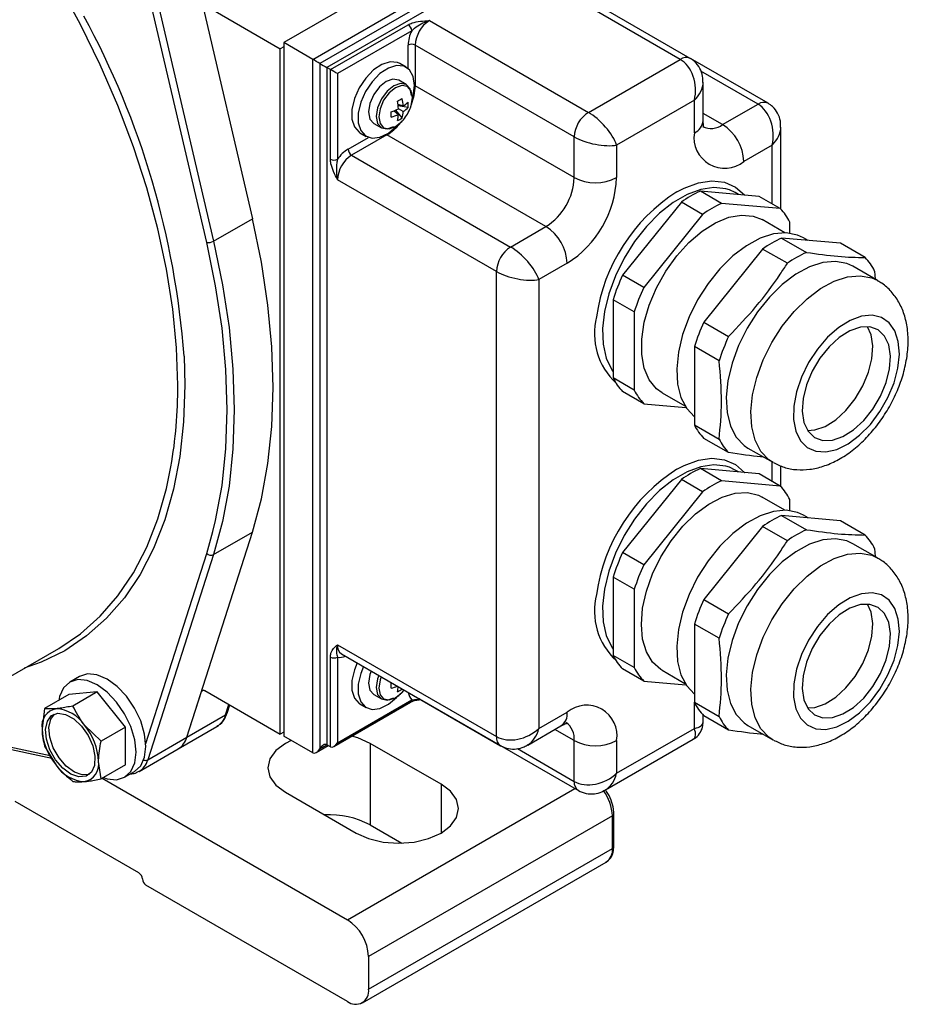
# Model space of a CAD drawing. Header units: millimetres. Extents: x 0 to 594, y 0 to 420.
# Tile 10 of 14: x 505 to 550, y 140 to 190. Entities that reach past the tile are written whole.
import ezdxf

# ---------------------------------------------------------------- set-up
doc = ezdxf.new("R2010")
doc.units = ezdxf.units.MM

msp = doc.modelspace()

# ---------------------------------------------------------------- linework, layer by layer
at = {"color": 7, "linetype": 'Continuous', "lineweight": 25}
for p, q in [((533.006597, 196.748074), (518.510908, 188.379891)), ((519.960477, 187.543073), (534.456166, 195.911256)), ((534.456166, 195.503019), (520.31403, 187.338937)), ((534.456166, 195.094781), (520.667583, 187.134802)), ((513.660472, 193.628314), (516.945924, 179.569799)), ((511.715928, 192.505753), (515.00138, 178.447238)), ((538.845212, 187.592514), (530.890261, 192.18481)), ((538.345253, 187.543006), (530.390302, 192.135302)), ((514.562187, 190.251201), (518.334131, 188.073705)), ((520.84436, 187.032751), (524.733447, 189.277873)), ((525.794108, 189.481976), (533.749059, 184.88968)), ((524.910224, 188.971687), (521.197913, 186.828616)), ((519.960477, 187.543073), (518.510908, 188.379891)), ((518.510908, 188.379891), (518.510908, 153.676906)), ((533.041952, 183.664935), (525.087001, 188.257231)), ((525.087001, 188.257231), (525.087001, 186.215879)), ((518.510908, 188.175756), (518.334131, 188.073705)), ((518.334131, 153.778991), (518.334131, 188.073705)), ((519.960477, 152.840088), (519.960477, 187.543073)), ((520.31403, 187.338937), (520.31403, 153.044223)), ((524.637351, 187.152012), (524.319153, 187.335703)), ((533.749059, 184.88968), (538.345253, 187.543006)), ((542.7343, 185.346662), (538.84964, 187.589228)), ((520.667583, 187.134802), (520.667583, 153.248358)), ((520.84436, 187.032751), (520.667583, 187.134802)), ((520.84436, 182.541777), (520.84436, 187.032751)), ((521.197913, 186.828616), (521.197913, 182.541777)), ((524.642414, 186.283087), (524.262381, 186.502475)), ((539.4917, 184.481011), (539.4917, 186.402784)), ((533.041952, 181.623583), (525.087001, 186.215879)), ((524.221365, 185.301676), (524.491763, 185.20967)), ((524.945282, 185.64955), (524.943937, 185.6645)), ((539.05236, 185.501787), (535.163272, 183.256665)), ((539.05236, 183.868705), (539.05236, 185.501787)), ((540.466573, 184.276644), (542.23434, 185.297154)), ((524.031785, 184.97341), (524.246714, 184.785232)), ((524.426596, 184.611786), (524.110891, 185.005727)), ((524.731881, 185.140554), (524.232929, 185.216979)), ((524.491763, 184.926696), (524.246675, 185.068187)), ((523.012483, 184.337353), (523.392515, 184.117965)), ((524.433339, 184.449314), (524.497424, 184.521722)), ((523.672787, 183.766389), (521.90502, 182.745879)), ((522.319315, 183.871508), (522.637513, 183.687816)), ((531.627738, 179.174093), (523.672787, 183.766389)), ((543.380787, 180.041953), (543.380787, 184.156932)), ((533.041952, 181.623583), (533.041952, 183.664935)), ((535.163272, 183.256665), (535.163272, 181.623583)), ((542.941447, 183.255935), (541.527233, 182.439527)), ((521.90502, 182.745879), (529.859972, 178.153583)), ((529.152865, 176.928838), (521.197913, 181.521134)), ((540.412369, 180.336366), (539.351709, 180.948672)), ((542.288544, 180.686075), (539.351709, 180.948672)), ((541.095029, 180.874936), (540.803431, 181.010847)), ((541.263399, 180.777738), (541.095029, 180.874936)), ((538.399457, 180.398948), (535.462622, 176.745553)), ((539.460117, 179.786642), (538.399457, 180.398948)), ((543.349204, 180.073768), (540.412369, 180.336366)), ((543.349204, 180.073768), (542.288544, 180.686075)), ((515.00138, 178.447238), (516.945924, 179.569799)), ((539.460117, 179.786642), (536.523282, 176.133247)), ((543.580128, 178.862984), (542.43604, 179.523452)), ((543.82533, 178.84489), (543.82533, 179.396326)), ((529.859972, 178.153583), (531.627738, 179.174093)), ((543.417573, 178.601499), (544.65501, 177.887141)), ((546.354408, 178.338901), (543.417573, 178.601499)), ((544.737578, 178.48347), (544.505573, 178.617403)), ((542.465321, 178.051775), (539.528486, 174.39838)), ((543.702758, 177.337418), (542.465321, 178.051775)), ((547.591845, 177.624544), (546.354408, 178.338901)), ((529.152865, 153.657425), (529.152865, 176.928838)), ((532.688399, 177.336976), (531.274185, 176.520568)), ((548.217884, 176.474332), (546.980447, 177.188689)), ((548.067971, 176.947102), (548.091433, 176.547331)), ((531.274185, 176.520568), (531.274185, 154.065696)), ((536.523282, 176.133247), (535.462622, 176.745553)), ((536.047156, 174.906082), (534.986496, 175.518388)), ((534.986496, 175.518388), (534.986496, 171.602396)), ((536.047156, 174.906082), (536.047156, 170.99009)), ((539.528486, 174.39838), (540.765923, 173.684023)), ((539.05236, 173.171215), (539.05236, 169.255222)), ((540.289797, 172.456857), (539.05236, 173.171215)), ((536.047156, 170.99009), (534.986496, 171.602396)), ((536.523282, 170.312648), (535.462622, 170.924954)), ((537.436446, 170.862964), (538.580534, 170.202496)), ((536.523282, 170.312648), (538.629743, 170.124298)), ((539.05236, 169.255222), (540.289797, 168.540865)), ((540.765923, 167.863423), (539.528486, 168.57778)), ((541.730874, 168.095176), (542.968311, 167.380819)), ((540.412369, 166.455172), (539.351709, 167.067478)), ((542.288544, 166.804881), (539.351709, 167.067478)), ((541.095029, 166.993742), (540.803431, 167.129654)), ((543.380787, 166.16076), (543.380787, 167.202413)), ((541.263399, 166.896544), (541.095029, 166.993742)), ((543.349204, 166.192575), (542.288544, 166.804881)), ((538.399457, 166.517755), (535.462622, 162.86436)), ((539.460117, 165.905448), (538.399457, 166.517755)), ((543.349204, 166.192575), (540.412369, 166.455172)), ((539.460117, 165.905448), (536.523282, 162.252054)), ((543.580128, 164.98179), (542.43604, 165.642258)), ((543.82533, 164.963696), (543.82533, 165.515133)), ((543.417573, 164.720305), (544.65501, 164.005948)), ((546.354408, 164.457707), (543.417573, 164.720305)), ((544.737578, 164.602276), (544.505573, 164.73621)), ((542.465321, 164.170581), (539.528486, 160.517186)), ((543.702758, 163.456224), (542.465321, 164.170581)), ((547.591845, 163.74335), (546.354408, 164.457707)), ((513.660472, 153.620473), (516.945924, 163.885686)), ((515.00138, 162.763125), (516.945924, 163.885686)), ((548.217884, 162.593138), (546.980447, 163.307495)), ((515.00138, 162.763125), (511.715928, 152.497912)), ((536.523282, 162.252054), (535.462622, 162.86436)), ((548.067971, 163.065908), (548.091433, 162.666137)), ((536.047156, 161.024888), (534.986496, 161.637194)), ((534.986496, 161.637194), (534.986496, 157.721202)), ((536.047156, 161.024888), (536.047156, 157.108896)), ((539.528486, 160.517186), (540.765923, 159.802829)), ((539.05236, 159.290021), (539.05236, 155.374029)), ((540.289797, 158.575664), (539.05236, 159.290021)), ((521.197913, 158.249721), (529.152865, 153.657425)), ((497.882954, 152.660759), (507.252119, 158.069463)), ((521.405061, 157.791876), (529.360012, 153.19958)), ((536.047156, 157.108896), (534.986496, 157.721202)), ((520.84436, 153.146307), (520.84436, 157.637282)), ((521.197913, 157.637282), (521.197913, 153.350443)), ((508.297185, 156.670548), (507.80221, 156.384805)), ((536.523282, 156.431454), (535.462622, 157.04376)), ((537.436446, 156.98177), (538.580534, 156.321302)), ((536.523282, 156.431454), (538.629743, 156.243104)), ((507.762885, 155.762439), (506.545694, 155.05977)), ((509.177098, 155.888891), (507.762885, 155.762439)), ((509.177098, 155.888891), (507.959908, 155.186222)), ((510.591312, 154.129623), (509.177098, 155.888891)), ((513.660472, 153.620473), (514.393431, 155.910564)), ((514.562187, 155.956487), (518.334131, 153.778991)), ((523.012483, 155.758424), (523.392515, 155.539036)), ((524.426596, 156.032858), (524.404639, 156.060256)), ((524.433339, 155.870385), (524.497424, 155.942793)), ((524.497424, 155.942793), (524.532867, 155.986232)), ((515.674362, 154.82504), (515.806571, 155.23812)), ((521.021116, 153.163815), (524.858437, 155.379053)), ((521.197913, 153.350443), (524.910224, 155.493514)), ((522.319315, 155.29258), (522.637513, 155.108888)), ((525.294148, 155.546024), (533.249099, 150.953728)), ((539.05236, 155.374029), (540.289797, 154.659671)), ((506.545694, 155.05977), (506.419382, 154.043991)), ((513.660472, 153.620473), (515.605016, 154.743034)), ((531.274185, 154.065696), (532.688399, 154.882104)), ((539.4917, 154.388581), (539.4917, 154.733773)), ((509.374121, 153.426954), (508.540702, 154.233669)), ((540.765923, 153.982229), (539.528486, 154.696586)), ((541.730874, 154.213982), (542.968311, 153.499625)), ((500.243595, 154.023528), (506.910013, 152.576535)), ((510.591312, 154.129623), (509.374121, 153.426954)), ((510.591312, 152.243903), (510.591312, 154.129623)), ((513.222809, 153.037471), (515.167353, 154.160032)), ((518.510908, 153.881042), (518.334131, 153.778991)), ((530.713444, 153.234595), (532.377678, 154.195336)), ((535.163272, 151.819843), (539.05236, 154.064966)), ((511.715928, 152.497912), (513.660472, 153.620473)), ((519.960477, 152.840088), (518.510908, 153.676906)), ((520.84436, 153.146307), (520.667583, 153.248358)), ((526.377471, 151.277546), (522.841937, 153.318567)), ((522.841937, 153.318567), (522.841937, 149.235863)), ((533.041952, 151.411573), (533.041952, 153.452925)), ((534.602531, 150.988742), (538.991659, 153.522532)), ((535.163272, 153.452925), (535.163272, 151.819843)), ((506.545694, 153.17405), (507.126489, 152.221497)), ((511.278265, 151.914909), (513.222809, 153.037471)), ((520.137233, 152.857595), (520.740856, 153.206059)), ((509.374121, 151.541234), (509.247809, 152.411175)), ((510.591312, 152.243903), (509.374121, 151.541234)), ((510.551986, 151.621537), (511.046961, 151.90728)), ((509.427295, 151.57193), (521.692888, 144.491154)), ((518.599296, 150.869342), (522.13483, 148.828322)), ((511.263063, 146.83773), (505.075879, 150.409516)), ((535.024364, 148.164526), (535.024364, 149.797608)), ((534.95114, 149.695557), (522.753548, 142.654037)), ((534.95114, 148.062475), (534.95114, 149.695557)), ((522.841937, 149.235863), (524.421987, 148.323719)), ((522.753548, 141.020955), (534.95114, 148.062475)), ((522.442827, 140.334188), (534.640419, 147.375708)), ((521.692888, 140.40845), (511.616617, 146.225358)), ((522.753548, 142.654037), (522.753548, 141.020955))]:
    msp.add_line(p, q, dxfattribs=at)
at = {"color": 8, "linetype": 'Continuous', "lineweight": 25}
for p, q in [((514.655847, 178.381817), (511.612696, 191.403521)), ((524.733447, 187.084674), (524.733447, 188.257231)), ((542.23434, 185.297154), (539.37688, 186.946731)), ((525.087001, 186.215879), (525.051642, 186.23284)), ((540.466573, 184.276644), (539.4917, 184.839427)), ((523.672787, 183.766389), (523.640394, 183.788546)), ((521.728244, 183.052065), (522.743767, 183.638314)), ((542.941447, 180.309162), (542.941447, 183.255935)), ((513.523569, 172.687356), (513.56116, 171.232501)), ((542.941447, 166.427968), (542.941447, 167.396327)), ((514.655847, 162.819286), (514.970458, 163.915709)), ((511.612696, 153.311129), (514.655847, 162.819286)), ((514.509571, 155.97761), (514.393431, 155.910564)), ((515.605016, 154.743034), (515.770193, 155.259121)), ((525.276688, 155.556833), (525.294148, 155.546024)), ((539.05236, 154.064966), (539.05236, 155.374029)), ((500.388872, 154.107395), (506.828919, 152.709537)), ((533.041952, 153.452925), (532.066798, 154.015869)), ((520.31403, 153.044223), (520.667612, 153.248342)), ((530.197151, 153.053842), (533.041952, 151.411573)), ((526.377471, 151.277546), (526.377471, 148.828322)), ((521.692888, 144.491154), (533.068354, 151.05807))]:
    msp.add_line(p, q, dxfattribs=at)
at = {"color": 8, "linetype": 'Continuous', "lineweight": 25, "flags": 128}
for points in [[(513.207607, 171.232501), (513.144938, 173.110549), (512.957319, 175.049374), (512.645906, 177.037022), (512.212619, 179.061238), (511.660129, 181.109544), (510.991844, 183.16931), (510.211882, 185.227836), (509.325052, 187.272433), (508.336823, 189.290493), (507.951179, 190.019616)], [(524.943628, 185.636727), (524.87962, 185.971369), (524.697339, 186.181163), (524.424537, 186.234168), (524.102744, 186.122316), (523.780952, 185.862635), (523.50815, 185.494658), (523.325869, 185.074408), (523.261861, 184.665863), (523.325869, 184.33122), (523.50815, 184.121427), (523.780952, 184.068421), (524.102744, 184.180273), (524.424537, 184.439954), (524.433339, 184.449314)], [(538.179069, 180.914927), (538.532937, 181.100326), (539.250146, 181.364064), (539.932588, 181.462266), (540.558331, 181.391775), (541.107262, 181.154858), (541.561738, 180.759128), (541.569144, 180.7504)], [(540.803431, 181.010847), (540.631201, 181.064592), (540.032665, 181.132017), (539.379893, 181.038085), (538.693868, 180.785813), (537.996638, 180.383311), (537.310612, 179.843514), (536.657841, 179.183773), (536.059305, 178.425292), (535.534241, 177.592449), (535.099525, 176.712012), (534.769129, 175.81228), (534.553673, 174.922171), (534.460082, 174.070292), (534.491363, 173.284026), (534.646511, 172.588641), (534.92054, 172.00649), (534.986496, 171.908729)], [(542.378142, 167.928202), (542.091815, 168.481577), (541.92472, 169.152301), (541.882547, 169.917534), (541.966733, 170.751217), (542.17441, 171.624959), (542.498506, 172.509006), (542.927985, 173.373253), (543.448221, 174.18827), (544.041499, 174.926301), (544.687614, 175.562215), (545.364564, 176.074355), (546.049297, 176.445281), (546.718494, 176.662363), (547.349368, 176.718206), (547.920433, 176.610911), (548.223208, 176.471246)], [(513.56116, 171.232501), (513.497947, 169.411106), (513.308696, 167.673926), (512.994575, 166.031671), (512.55752, 164.494465), (512.000227, 163.071786), (511.326129, 161.772405), (510.539385, 160.604334), (509.644844, 159.574773), (508.648022, 158.690071), (507.555064, 157.955682), (506.372708, 157.376133), (505.528905, 157.074673)], [(538.179069, 167.033733), (538.532937, 167.219132), (539.250146, 167.48287), (539.932588, 167.581072), (540.558331, 167.510582), (541.107262, 167.273664), (541.561738, 166.877934), (541.569144, 166.869206)], [(542.994652, 167.365915), (542.77395, 167.511021), (542.378142, 167.928202)], [(540.803431, 167.129654), (540.631201, 167.183398), (540.032665, 167.250824), (539.379893, 167.156891), (538.693868, 166.90462), (537.996638, 166.502117), (537.310612, 165.962321), (536.657841, 165.302579), (536.059305, 164.544098), (535.534241, 163.711255), (535.099525, 162.830819), (534.769129, 161.931086), (534.553673, 161.040977), (534.460082, 160.189098), (534.491363, 159.402832), (534.646511, 158.707448), (534.92054, 158.125297), (534.986496, 158.027535)], [(542.378142, 154.047008), (542.091815, 154.600383), (541.92472, 155.271107), (541.882547, 156.03634), (541.966733, 156.870023), (542.17441, 157.743765), (542.498506, 158.627812), (542.927985, 159.49206), (543.448221, 160.307076), (544.041499, 161.045108), (544.687614, 161.681021), (545.364564, 162.193161), (546.049297, 162.564087), (546.718494, 162.781169), (547.349368, 162.837013), (547.920433, 162.729717), (548.223208, 162.590052)], [(523.380103, 156.651708), (523.325869, 156.49548), (523.261861, 156.086934), (523.325869, 155.752292), (523.50815, 155.542498), (523.780952, 155.489493), (524.102744, 155.601345), (524.424537, 155.861026), (524.433339, 155.870385)], [(542.994652, 153.484721), (542.77395, 153.629827), (542.378142, 154.047008)]]:
    msp.add_lwpolyline(points, dxfattribs=at)
at = {"color": 7, "linetype": 'Continuous', "lineweight": 25, "flags": 128}
for points in [[(524.319153, 187.335703), (524.200982, 187.389422), (523.835904, 187.422066), (523.424918, 187.293131), (523.004542, 187.014075), (522.612127, 186.609692), (522.282542, 186.115914), (522.045071, 185.576615), (521.920816, 185.039714), (521.920816, 184.552918), (522.045071, 184.15948), (522.282542, 183.894359), (522.319315, 183.871508)], [(525.051645, 186.236322), (524.988816, 186.681411), (524.80591, 187.01441), (524.51918, 187.205731), (524.154102, 187.238374), (523.743116, 187.109439), (523.32274, 186.830383), (522.930325, 186.426), (522.60074, 185.932222), (522.363269, 185.392923), (522.239014, 184.856023), (522.239014, 184.369226), (522.363269, 183.975788), (522.60074, 183.710667), (522.930325, 183.59742), (523.32274, 183.646109), (523.743116, 183.852409), (524.154102, 184.197988), (524.161145, 184.205271)], [(524.262381, 186.502475), (523.975679, 186.558162), (523.637432, 186.44059), (523.299184, 186.167629), (523.012432, 185.780836), (522.82083, 185.339095), (522.753548, 184.909659), (522.82083, 184.557904), (523.012432, 184.337382), (523.012483, 184.337353)], [(524.901142, 185.732679), (524.834066, 186.062536), (524.642465, 186.283057), (524.355712, 186.338773), (524.017465, 186.221202), (523.679217, 185.948241), (523.392465, 185.561448), (523.200863, 185.119707), (523.133581, 184.690271), (523.200863, 184.338516), (523.392465, 184.117994), (523.679217, 184.062278), (524.016744, 184.179434)], [(524.939033, 185.532703), (524.988816, 185.718692), (525.051645, 186.236322)], [(524.845313, 185.124348), (524.87962, 185.228181), (524.943628, 185.636727)], [(516.945924, 163.885686), (517.396639, 165.546473), (517.72043, 167.314354), (517.915448, 169.179231), (517.980578, 171.13045), (517.915448, 173.156866), (517.72043, 175.246905), (517.396639, 177.388627), (516.945924, 179.569799)], [(537.436446, 170.862964), (537.157126, 171.065097), (536.793735, 171.508274), (536.543923, 172.084633), (536.416718, 172.773344), (536.416718, 173.549515), (536.543923, 174.385094), (536.793735, 175.24988), (537.157126, 176.112618), (537.620961, 176.942126), (538.168476, 177.708423), (538.779883, 178.383814), (539.433084, 178.943889), (540.104471, 179.368403), (540.769777, 179.642016), (541.404957, 179.754837), (541.987054, 179.702788), (542.43604, 179.523452)], [(544.505573, 178.617403), (544.208123, 178.753982), (543.637057, 178.861278), (543.006184, 178.805434), (542.336986, 178.588352), (541.652254, 178.217426), (540.975303, 177.705286), (540.329188, 177.069373), (539.735911, 176.331341), (539.215675, 175.516325), (538.786196, 174.652077), (538.462099, 173.76803), (538.254422, 172.894288), (538.170237, 172.060605), (538.21241, 171.295372), (538.379505, 170.624648), (538.665832, 170.071273), (539.05236, 169.661292)], [(514.970458, 163.915709), (515.103069, 164.467199), (515.42435, 166.221375), (515.617856, 168.071795), (515.682481, 170.007889), (515.617856, 172.018596), (515.42435, 174.092433), (515.103069, 176.217553), (514.655847, 178.381817)], [(515.00138, 178.447238), (515.452095, 176.266066), (515.775887, 174.124344), (515.970904, 172.034305), (516.036034, 170.007889), (515.970904, 168.056669), (515.775887, 166.191793), (515.452095, 164.423912), (515.00138, 162.763125)], [(546.980447, 177.188689), (546.682996, 177.325268), (546.111931, 177.432564), (545.481057, 177.37672), (544.81186, 177.159638), (544.127127, 176.788712), (543.450177, 176.276572), (542.804062, 175.640658), (542.210785, 174.902627), (541.690548, 174.087611), (541.26107, 173.223363), (540.936973, 172.339316), (540.729296, 171.465574), (540.645111, 170.631891), (540.687283, 169.866658), (540.854378, 169.195934), (541.140705, 168.642559), (541.536514, 168.225378), (541.730874, 168.095176)], [(544.357361, 168.458574), (544.696063, 168.119839), (545.126304, 167.930519), (545.627967, 167.899466), (546.177596, 168.028133), (546.749489, 168.310502), (547.316905, 168.733371), (547.853314, 169.276966), (548.333633, 169.91587), (548.735402, 170.620209), (549.039837, 171.357048), (549.2327, 172.091933), (549.304976, 172.790503), (549.253283, 173.420092), (549.08004, 173.951262), (548.793346, 174.359176), (548.406607, 174.62476), (547.937907, 174.735596), (547.409162, 174.686502), (546.845095, 174.479772), (546.272081, 174.125074), (545.716914, 173.638992), (545.205552, 173.044256), (544.761908, 172.368674), (544.406723, 171.643836), (544.156608, 170.903635), (544.023257, 170.182681), (544.012905, 169.514686), (544.126036, 168.930885), (544.357361, 168.458574)], [(548.567421, 173.695849), (548.247405, 174.00288), (547.834771, 174.153717), (547.353502, 174.139594), (546.831565, 173.961331), (546.299295, 173.629289), (545.787626, 173.162764), (545.326292, 172.58887), (544.942106, 171.940959), (544.657395, 171.256685), (544.488706, 170.575815), (544.445841, 169.93792), (544.531292, 169.380072), (544.740094, 168.93469), (545.06011, 168.627659), (545.472744, 168.476822), (545.954014, 168.490945), (546.47595, 168.669208), (547.00822, 169.00125), (547.51989, 169.467774), (547.981223, 170.041669), (548.365409, 170.68958), (548.65012, 171.373854), (548.818809, 172.054724), (548.861674, 172.692619), (548.776223, 173.250467), (548.567421, 173.695849)], [(544.71323, 168.974488), (545.07013, 169.0012), (545.592066, 169.179463), (546.124336, 169.511505), (546.636006, 169.97803), (547.09734, 170.551924), (547.481525, 171.199835), (547.766236, 171.884109), (547.934926, 172.564979), (547.977791, 173.202874), (547.892339, 173.760722), (547.710402, 174.166306)], [(507.252119, 158.069463), (507.253287, 158.070137), (508.336823, 158.798195), (509.325052, 159.675271), (510.211882, 160.695956), (510.991844, 161.853958), (511.660129, 163.142137), (512.212619, 164.552551), (512.645906, 166.076506), (512.869185, 167.162233)], [(537.436446, 156.98177), (537.377457, 157.01747), (536.961963, 157.387722), (536.653967, 157.899809), (536.464601, 158.535221), (536.400709, 159.270994), (536.464601, 160.080535), (536.653967, 160.934584), (536.961963, 161.802275), (537.377457, 162.652247), (537.885432, 163.453779), (538.467529, 164.177902), (539.102709, 164.798444), (539.768016, 165.292978), (540.439402, 165.64363), (541.092603, 165.837725), (541.70401, 165.86825), (542.251525, 165.7341), (542.43604, 165.642258)], [(544.505573, 164.73621), (544.208123, 164.872789), (543.637057, 164.980084), (543.006184, 164.92424), (542.336986, 164.707159), (541.652254, 164.336232), (540.975303, 163.824092), (540.329188, 163.188179), (539.735911, 162.450147), (539.215675, 161.635131), (538.786196, 160.770884), (538.462099, 159.886836), (538.254422, 159.013094), (538.170237, 158.179412), (538.21241, 157.414179), (538.379505, 156.743454), (538.665832, 156.190079), (539.053347, 155.779327)], [(546.980447, 163.307495), (546.682996, 163.444074), (546.111931, 163.55137), (545.481057, 163.495526), (544.81186, 163.278444), (544.127127, 162.907518), (543.450177, 162.395378), (542.804062, 161.759465), (542.210785, 161.021433), (541.690548, 160.206417), (541.26107, 159.342169), (540.936973, 158.458122), (540.729296, 157.58438), (540.645111, 156.750697), (540.687283, 155.985464), (540.854378, 155.31474), (541.140705, 154.761365), (541.536514, 154.344184), (541.730874, 154.213982)], [(544.357361, 154.57738), (544.696063, 154.238645), (545.126304, 154.049325), (545.627967, 154.018273), (546.177596, 154.146939), (546.749489, 154.429308), (547.316905, 154.852177), (547.853314, 155.395772), (548.333633, 156.034677), (548.735402, 156.739015), (549.039837, 157.475854), (549.2327, 158.21074), (549.304976, 158.909309), (549.253283, 159.538898), (549.08004, 160.070068), (548.793346, 160.477982), (548.406607, 160.743566), (547.937907, 160.854402), (547.409162, 160.805308), (546.845095, 160.598578), (546.272081, 160.24388), (545.716914, 159.757798), (545.205552, 159.163062), (544.761908, 158.48748), (544.406723, 157.762643), (544.156608, 157.022441), (544.023257, 156.301488), (544.012905, 155.633493), (544.126036, 155.049691), (544.357361, 154.57738)], [(548.567421, 159.814655), (548.247405, 160.121686), (547.834771, 160.272524), (547.353502, 160.2584), (546.831565, 160.080138), (546.299295, 159.748095), (545.787626, 159.281571), (545.326292, 158.707676), (544.942106, 158.059765), (544.657395, 157.375491), (544.488706, 156.694621), (544.445841, 156.056726), (544.531292, 155.498878), (544.740094, 155.053496), (545.06011, 154.746465), (545.472744, 154.595628), (545.954014, 154.609751), (546.47595, 154.788014), (547.00822, 155.120056), (547.51989, 155.586581), (547.981223, 156.160475), (548.365409, 156.808386), (548.65012, 157.492661), (548.818809, 158.17353), (548.861674, 158.811425), (548.776223, 159.369273), (548.567421, 159.814655)], [(544.71323, 155.093295), (545.07013, 155.120006), (545.592066, 155.298269), (546.124336, 155.630311), (546.636006, 156.096836), (547.09734, 156.67073), (547.481525, 157.318641), (547.766236, 158.002916), (547.934926, 158.683785), (547.977791, 159.32168), (547.892339, 159.879529), (547.710402, 160.285112)], [(522.183635, 157.342415), (522.045071, 156.997687), (521.920816, 156.460786), (521.920816, 155.97399), (522.045071, 155.580551), (522.282542, 155.31543), (522.319315, 155.29258)], [(511.046961, 151.90728), (511.047073, 151.907344), (511.356097, 152.194004), (511.550358, 152.623428), (511.616617, 153.166353), (511.550358, 153.785778), (511.356097, 154.439491), (511.047073, 155.082943), (510.644345, 155.672282), (510.175358, 156.167348), (509.672073, 156.534401), (509.168788, 156.748428), (508.699801, 156.794843), (508.297185, 156.670548)], [(522.501833, 157.158723), (522.363269, 156.813995), (522.239014, 156.277094), (522.239014, 155.790298), (522.363269, 155.39686), (522.60074, 155.131738), (522.930325, 155.018491), (523.32274, 155.067181), (523.743116, 155.273481), (524.154102, 155.61906), (524.161145, 155.626342)], [(522.883467, 156.93841), (522.82083, 156.760167), (522.753548, 156.33073), (522.82083, 155.978975), (523.012432, 155.758454), (523.012483, 155.758424)], [(523.2635, 156.719022), (523.200863, 156.540779), (523.133581, 156.111342), (523.200863, 155.759587), (523.392465, 155.539065), (523.679217, 155.483349), (524.016744, 155.600506)], [(509.48812, 151.607044), (509.680383, 151.543657), (510.14937, 151.497242), (510.552098, 151.621601), (510.861122, 151.908261), (511.055383, 152.337685), (511.121642, 152.88061), (511.055383, 153.500035), (510.861122, 154.153748), (510.552098, 154.7972), (510.14937, 155.386539), (509.680383, 155.881605), (509.177098, 156.248658), (508.673813, 156.462685), (508.204826, 156.509101), (507.802098, 156.384741), (507.493074, 156.098081), (507.298813, 155.668657), (507.25764, 155.470768)], [(514.393431, 155.910564), (514.40386, 155.934549), (514.41826, 155.953964), (514.436271, 155.968321), (514.45744, 155.977261), (514.481238, 155.980558), (514.507066, 155.978131), (514.534276, 155.970039), (514.562187, 155.956487)], [(507.214877, 154.822266), (507.596365, 154.766975), (508.003562, 154.544867), (508.392339, 154.180011), (508.720568, 153.711944), (508.95268, 153.19139), (509.063522, 152.674758), (509.041082, 152.218033), (508.887792, 151.870708), (508.620263, 151.670422), (508.267487, 151.638879), (507.867692, 151.779496), (507.464202, 152.077036), (507.100742, 152.499256), (506.816697, 153.000401), (506.642849, 153.526165), (506.598037, 154.019573), (506.687117, 154.427157), (506.900436, 154.704748), (507.214877, 154.822266)], [(508.788456, 151.767466), (508.788201, 151.767371), (508.435425, 151.735827), (508.03563, 151.876444), (507.63214, 152.173984), (507.268679, 152.596204), (506.984635, 153.097349), (506.810787, 153.623114), (506.765975, 154.116522), (506.855055, 154.524105), (507.046673, 154.784649)], [(518.882232, 153.462546), (518.599296, 153.318567), (518.12254, 152.959886), (517.822839, 152.542194), (517.720616, 152.093955), (517.822839, 151.645715), (518.12254, 151.228023), (518.599296, 150.869342)], [(522.841937, 153.318567), (522.220616, 153.593792), (521.918383, 153.681795)], [(522.13483, 148.828322), (522.75615, 148.553097), (523.479693, 148.380083), (524.25615, 148.321071), (525.032607, 148.380083), (525.75615, 148.553097), (526.377471, 148.828322), (526.854226, 149.187003), (527.153928, 149.604695), (527.25615, 150.052934), (527.153928, 150.501173), (526.854226, 150.918866), (526.377471, 151.277546)]]:
    msp.add_lwpolyline(points, dxfattribs=at)
at = {"color": 7, "linetype": 'Continuous', "lineweight": 25}
for centre, radius, start, end in [((471.624118, 169.598628), 42.013144, 4.2160824, 28.5955613), ((524.52642, 188.954222), 0.384201, 2.6054785, 57.3945217), ((526.622217, 188.18737), 1.536805, 122.6054783, 177.3945215), ((526.447275, 188.21228), 1.714417, 153.7074915, 178.497563), ((524.910224, 187.916053), 0.384255, 62.6096722, 117.3903278), ((519.650095, 193.590887), 9.323046, 299.1752931, 300.8193304), ((521.422955, 184.880523), 2.829988, 3.8026064, 11.6219471), ((522.344434, 185.029235), 2.154896, 4.8031517, 14.9287612), ((523.667932, 186.451175), 1.489978, 303.5672531, 315.5670592), ((523.471817, 185.274317), 1.267143, 353.9403975, 6.0596025), ((522.997454, 187.60762), 2.830066, 288.3760666, 296.1947858), ((514.571629, 184.788102), 9.318971, 359.177555, 0.822445), ((523.32942, 186.735103), 2.154861, 285.0688468, 295.1940754), ((522.759371, 184.878028), 1.490235, 344.4307349, 356.4298912), ((523.190777, 185.031723), 1.305219, 341.2320255, 355.3845876), ((523.750505, 186.0007), 1.304971, 304.6127327, 318.766404), ((522.96568, 185.807708), 2, 319.9846326, 340.020744), ((534.577168, 183.595074), 1.536805, 122.6054783, 177.3945215), ((523.680875, 185.636026), 1.266952, 293.9372846, 306.0573389), ((539.224409, 182.334735), 2.305207, 2.6054785, 57.3945217), ((540.56112, 183.62396), 1.528482, 170.785963, 309.2032852), ((522.6239, 181.590507), 1.714162, 121.5003672, 146.2929238), ((522.112048, 183.06953), 0.384201, 182.6054785, 237.3945217), ((521.021137, 182.882954), 0.384255, 242.6096722, 297.3903278), ((522.73313, 181.451273), 1.536805, 122.6054783, 177.3945215), ((529.97152, 181.763305), 3.07361, 302.6054783, 357.3945215), ((529.790016, 181.868096), 5.378817, 302.6054783, 357.3945215), ((534.102612, 183.67065), 2.305533, 242.6096722, 297.3903278), ((542.966231, 173.415509), 8.897089, 122.5516281, 171.9913712), ((541.685533, 175.806307), 5.64718, 114.4105647, 125.5840588), ((542.746193, 175.194001), 5.64718, 114.4105647, 125.5840588), ((541.631427, 178.360426), 2.42617, 25.275392, 44.925951), ((530.385574, 177.232185), 2.305207, 2.6054785, 57.3945217), ((514.730922, 178.930503), 0.553798, 262.2088298, 299.2335024), ((545.751397, 173.459134), 5.64718, 114.4105647, 125.5840588), ((530.688081, 176.858977), 1.536805, 122.6054783, 177.3945215), ((546.988833, 172.744777), 5.64718, 114.4105647, 125.5840588), ((545.874068, 175.911201), 2.42617, 25.275392, 44.925951), ((544.228634, 172.638493), 9.680439, 154.8959254, 162.6927149), ((545.289294, 172.026187), 9.680439, 154.8959254, 162.6927149), ((548.294498, 170.29132), 9.680439, 154.8959254, 162.6927149), ((549.531935, 169.576963), 9.680439, 154.8959254, 162.6927149), ((537.180399, 172.638296), 2.42617, 205.275392, 224.925951), ((538.241059, 172.02599), 2.42617, 205.275392, 224.925951), ((541.246263, 170.291123), 2.42617, 205.275392, 224.925951), ((542.4837, 169.576766), 2.42617, 205.275392, 224.925951), ((542.966231, 159.534315), 8.897089, 122.5516281, 171.9913712), ((541.685533, 161.925113), 5.64718, 114.4105647, 125.5840588), ((542.746193, 161.312807), 5.64718, 114.4105647, 125.5840588), ((541.631427, 164.479232), 2.42617, 25.275392, 44.925951), ((545.751397, 159.57794), 5.64718, 114.4105647, 125.5840588), ((546.988833, 158.863583), 5.64718, 114.4105647, 125.5840588), ((545.874068, 162.030007), 2.42617, 25.275392, 44.925951), ((514.8696, 163.04338), 0.309691, 226.3528722, 295.1835182), ((544.228634, 158.757299), 9.680439, 154.8959254, 162.6927149), ((545.289294, 158.144993), 9.680439, 154.8959254, 162.6927149), ((548.294498, 156.410126), 9.680439, 154.8959254, 162.6927149), ((549.531935, 155.695769), 9.680439, 154.8959254, 162.6927149), ((537.180399, 158.757103), 2.42617, 205.275392, 224.925951), ((521.021137, 157.97846), 0.384255, 242.6096722, 297.3903278), ((538.241059, 158.144797), 2.42617, 205.275392, 224.925951), ((514.571629, 156.209174), 9.318971, 359.177555, 0.822445), ((523.320998, 158.182635), 2.182601, 285.1017419, 293.566471), ((522.818533, 156.28682), 1.429953, 344.2684463, 354.6692972), ((523.680875, 157.057098), 1.266952, 293.9372846, 306.0573389), ((533.654512, 153.69767), 1.528482, 350.785963, 129.2032852), ((541.246263, 156.409929), 2.42617, 205.275392, 224.925951), ((507.287478, 154.185399), 0.879538, 100.5467783, 189.2518784), ((507.017284, 153.227828), 1.825519, 33.4349144, 86.5704627), ((506.181276, 152.269818), 3.069789, 2.6392874, 39.7720725), ((542.4837, 155.695572), 2.42617, 205.275392, 224.925951), ((509.485914, 154.185349), 3.069789, 182.6392874, 219.7720725), ((512.715362, 153.874193), 0.978574, 301.235578, 344.9729458), ((512.703751, 153.882909), 0.992062, 301.5478979, 344.6606259), ((534.102612, 155.499992), 2.305533, 242.6096722, 297.3903278), ((508.379713, 152.269768), 0.879538, 280.5467783, 9.2518784), ((508.649906, 153.227339), 1.825519, 213.4349144, 266.5704627), ((520.763981, 145.253019), 4.492321, 62.4477562, 92.669154), ((511.056036, 146.514079), 0.384201, 2.6054785, 57.3945217), ((511.823644, 146.549009), 0.384201, 182.6054785, 237.3945217), ((520.450724, 142.549245), 2.305207, 2.6054785, 57.3945217), ((522.106937, 140.916064), 0.655064, 230.7967148, 9.214037)]:
    msp.add_arc(centre, radius, start, end, dxfattribs=at)
at = {"color": 8, "linetype": 'Continuous', "lineweight": 25}
for centre, radius, start, end in [((538.638184, 187.134095), 0.503008, 65.7044138, 125.6165728), ((522.451841, 186.272536), 2.635769, 337.970624, 358.7682903), ((542.527271, 184.888242), 0.503008, 65.7044138, 125.6165728), ((522.335017, 185.981588), 2.587805, 301.1279856, 319.7503948), ((538.741014, 184.555871), 0.754409, 294.3746583, 354.3052007), ((539.883174, 185.070762), 0.985382, 244.9307393, 306.3028973), ((537.463475, 173.826649), 3.409727, 165.9387812, 226.8766134), ((490.058557, 171.108023), 23.149385, 350.1860722, 0.3080882), ((537.463475, 159.945455), 3.409727, 165.9387812, 226.8766134), ((521.673599, 158.189157), 0.479526, 172.7441704, 235.9436492), ((521.343202, 158.237128), 0.617191, 256.3845734, 294.9258851), ((525.382539, 155.930759), 0.643634, 185.8312857, 222.7918993), ((524.791303, 155.478373), 0.119881, 304.0563508, 7.2558296), ((514.659905, 154.996754), 0.978574, 301.235578, 344.9729458), ((515.534694, 154.872823), 0.147615, 298.4495406, 341.1131798), ((531.97487, 154.791258), 0.719288, 304.0563508, 7.2558296), ((532.040207, 153.551388), 1.006573, 354.3863572, 54.2246894), ((529.628438, 153.596834), 0.479417, 172.7393046, 235.992122), ((510.76362, 152.758099), 0.987213, 300.031685, 344.7187392), ((511.588765, 152.745882), 0.278674, 252.4445095, 297.1494579), ((533.517525, 151.350982), 0.479417, 172.7393046, 235.992122), ((532.70637, 149.605323), 2.246583, 2.3019055, 36.8452463), ((534.899243, 149.810092), 0.125744, 294.3759054, 354.2908929), ((534.237612, 147.971629), 0.719288, 304.0563508, 7.2558296), ((534.899249, 148.177003), 0.125735, 294.3746583, 354.3052007)]:
    msp.add_arc(centre, radius, start, end, dxfattribs=at)
at = {"color": 7, "linetype": 'Continuous', "lineweight": 25}
for centre, major_axis, ratio, start_param, end_param in [((520.137253, 187.440988), (0.25, -0.144345), 0.000070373, 0.785438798, 2.356235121), ((520.490807, 187.236886), (0.25, -0.144345), 0.000070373, 3.927031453, 5.497827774), ((537.9917, 186.114093), (-0.188648, 1.548772), 0.711533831, 4.221095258, 5.791891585), ((521.021137, 186.930667), (0.25, -0.144345), 0.000070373, 0.785438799, 2.356235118), ((541.880787, 183.868241), (-0.188648, 1.548772), 0.711533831, 4.221095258, 5.791891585), ((534.102612, 183.868971), (-1.037807, 1.126987), 0.369020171, 3.844479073, 5.4152754), ((534.102612, 183.868971), (1.494891, -0.335309), 0.36890187, 4.009548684, 5.580345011), ((530.213525, 177.132874), (-1.037807, 1.126987), 0.369020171, 3.844479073, 5.4152754), ((530.213525, 177.132874), (1.494891, -0.335309), 0.36890187, 4.009548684, 5.580345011), ((530.213525, 154.678002), (1.435658, 0.610847), 0.711485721, 3.633036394, 5.20383272), ((520.490807, 152.942172), (0.176784, 0.306182), 0.577334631, 0.000040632, 1.570836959), ((521.021137, 153.452494), (0.176784, 0.306182), 0.577334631, 3.141633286, 4.712429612), ((520.137253, 153.146274), (0.176784, 0.306182), 0.577334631, 3.141633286, 4.712429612), ((534.102612, 152.432149), (1.435658, 0.610847), 0.711485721, 3.633036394, 5.20383272)]:
    msp.add_ellipse(centre, major_axis=major_axis, ratio=ratio, start_param=start_param, end_param=end_param, dxfattribs=at)
at = {"color": 8, "linetype": 'Continuous', "lineweight": 25}
for centre, major_axis, ratio, start_param, end_param in [((537.9917, 186.114093), (1.435658, 0.610847), 0.711485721, 5.20383272, 5.982415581), ((541.880787, 183.868241), (1.435658, 0.610847), 0.711485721, 5.20383272, 5.982415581), ((537.9917, 154.677272), (1.494891, -0.335309), 0.36890187, 5.580345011, 6.365743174), ((530.213525, 154.678002), (-0.188648, 1.548772), 0.711533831, 3.445207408, 4.221095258), ((537.9917, 154.677272), (-1.037807, 1.126987), 0.369020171, 3.058999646, 3.844479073), ((534.102612, 152.432149), (-0.188648, 1.548772), 0.711533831, 3.445207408, 4.221095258)]:
    msp.add_ellipse(centre, major_axis=major_axis, ratio=ratio, start_param=start_param, end_param=end_param, dxfattribs=at)
at = {"color": 7, "linetype": 'Continuous', "lineweight": 25}
for points, knots in [([(524.733447, 189.277873), (524.798968, 189.30895), (524.977645, 189.393696), (525.351884, 189.455126), (525.643849, 189.473214), (525.792823, 189.481901), (525.794108, 189.481976)], [0, 0, 0, 0, 0.222014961, 0.605446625, 0.996598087, 1, 1, 1, 1]), ([(525.794108, 189.481976), (525.792773, 189.481565), (525.786169, 189.479535), (525.762517, 189.472108), (525.62489, 189.426243), (525.376836, 189.312047), (525.098856, 189.139128), (524.956834, 189.013061), (524.910224, 188.971687)], [0, 0, 0, 0, 0.004243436, 0.020989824, 0.07518497, 0.441728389, 0.816781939, 1, 1, 1, 1]), ([(539.477922, 186.386307), (539.479, 186.48901), (539.481569, 186.733643), (539.344376, 187.098948), (539.119391, 187.408499), (538.92417, 187.539522), (538.845212, 187.592514)], [0, 0, 0, 0, 0.214090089, 0.509947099, 0.801795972, 1, 1, 1, 1]), ([(543.367009, 184.140455), (543.368088, 184.243158), (543.370657, 184.487791), (543.233463, 184.853096), (543.008478, 185.162646), (542.813257, 185.293669), (542.7343, 185.346662)], [0, 0, 0, 0, 0.214090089, 0.509947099, 0.801795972, 1, 1, 1, 1]), ([(524.094769, 184.18707), (524.172086, 184.229155), (524.292513, 184.294706), (524.392196, 184.417224), (524.42788, 184.461082)], [0, 0, 0, 0, 0.642025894, 1, 1, 1, 1]), ([(539.544064, 184.116724), (539.545848, 184.114002), (539.551029, 184.1061), (539.50465, 184.21375), (539.495951, 184.393269), (539.4917, 184.481011)], [0, 0, 0, 0, 0.211731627, 0.61472636, 1, 1, 1, 1]), ([(521.197913, 181.521134), (521.197336, 181.522284), (521.130373, 181.655643), (521.000057, 181.91754), (520.866143, 182.272365), (520.850205, 182.469491), (520.84436, 182.541777)], [0, 0, 0, 0, 0.003401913, 0.394553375, 0.777985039, 1, 1, 1, 1]), ([(521.197913, 182.541777), (521.185386, 182.480722), (521.147216, 182.294687), (521.13645, 181.967484), (521.161575, 181.695555), (521.190664, 181.553427), (521.196058, 181.529229), (521.197601, 181.522495), (521.197913, 181.521134)], [0, 0, 0, 0, 0.183218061, 0.558271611, 0.92481503, 0.979010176, 0.995756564, 1, 1, 1, 1]), ([(544.65501, 177.887141), (545.198502, 177.809974), (546.295594, 177.654205), (547.157115, 177.634492), (547.591845, 177.624544)], [0, 0, 0, 0, 0.495393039, 1, 1, 1, 1]), ([(540.765923, 173.684023), (541.232774, 174.172845), (542.172867, 175.157182), (543.104488, 176.412716), (543.58409, 177.154002), (543.702758, 177.337418)], [0, 0, 0, 0, 0.426081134, 0.857995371, 1, 1, 1, 1]), ([(543.013656, 167.365919), (543.184697, 167.279957), (543.549422, 167.096655), (544.172597, 166.991966), (544.834641, 167.009916), (545.509984, 167.166995), (546.192316, 167.459508), (546.870035, 167.889402), (547.520206, 168.446631), (548.11804, 169.11027), (548.643589, 169.85512), (549.082947, 170.659118), (549.424037, 171.502074), (549.655077, 172.36554), (549.762889, 173.232058), (549.732694, 174.045809), (549.570571, 174.776026), (549.299235, 175.403931), (548.916084, 175.927896), (548.548803, 176.286885), (548.289504, 176.416793), (548.217719, 176.452758)], [0, 0, 0, 0, 0.0436119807, 0.0929970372, 0.1427260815, 0.1943185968, 0.2487184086, 0.3057955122, 0.3643621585, 0.4230037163, 0.4814188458, 0.539783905, 0.598420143, 0.657637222, 0.7178465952, 0.7792696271, 0.8333728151, 0.8847010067, 0.9337945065, 0.9816713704, 1, 1, 1, 1]), ([(540.289797, 168.540865), (540.348358, 169.153667), (540.466571, 170.390667), (540.349082, 171.76391), (540.289797, 172.456857)], [0, 0, 0, 0, 0.495393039, 1, 1, 1, 1]), ([(542.489674, 167.65713), (542.448675, 167.658874), (541.957035, 167.679778), (541.335567, 167.775596), (540.765923, 167.863423)], [0, 0, 0, 0, 0.083390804, 1, 1, 1, 1]), ([(544.65501, 164.005948), (545.198502, 163.928781), (546.295594, 163.773011), (547.157115, 163.753298), (547.591845, 163.74335)], [0, 0, 0, 0, 0.495393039, 1, 1, 1, 1]), ([(540.765923, 159.802829), (541.232774, 160.291651), (542.172867, 161.275988), (543.104488, 162.531522), (543.58409, 163.272808), (543.702758, 163.456224)], [0, 0, 0, 0, 0.426081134, 0.857995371, 1, 1, 1, 1]), ([(543.013656, 153.484725), (543.184697, 153.398763), (543.549422, 153.215461), (544.172597, 153.110773), (544.834641, 153.128722), (545.509984, 153.285801), (546.192316, 153.578314), (546.870035, 154.008208), (547.520206, 154.565438), (548.11804, 155.229077), (548.643589, 155.973927), (549.082947, 156.777924), (549.424037, 157.62088), (549.655077, 158.484346), (549.762889, 159.350864), (549.732694, 160.164615), (549.570571, 160.894832), (549.299235, 161.522737), (548.916084, 162.046702), (548.548803, 162.405691), (548.289504, 162.5356), (548.217719, 162.571564)], [0, 0, 0, 0, 0.0436119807, 0.0929970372, 0.1427260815, 0.1943185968, 0.2487184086, 0.3057955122, 0.3643621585, 0.4230037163, 0.4814188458, 0.539783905, 0.598420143, 0.657637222, 0.7178465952, 0.7792696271, 0.8333728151, 0.8847010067, 0.9337945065, 0.9816713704, 1, 1, 1, 1]), ([(520.84436, 157.637282), (520.850205, 157.702819), (520.866143, 157.881543), (521.000057, 158.081756), (521.130373, 158.193192), (521.197336, 158.249237), (521.197913, 158.249721)], [0, 0, 0, 0, 0.222014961, 0.605446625, 0.996598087, 1, 1, 1, 1]), ([(521.197913, 158.249721), (521.197601, 158.248722), (521.196058, 158.24378), (521.190664, 158.226156), (521.161575, 158.125013), (521.13645, 157.956218), (521.147216, 157.794904), (521.185386, 157.676229), (521.197913, 157.637282)], [0, 0, 0, 0, 0.004243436, 0.020989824, 0.07518497, 0.441728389, 0.816781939, 1, 1, 1, 1]), ([(540.289797, 154.659671), (540.348358, 155.272473), (540.466571, 156.509474), (540.349082, 157.882716), (540.289797, 158.575664)], [0, 0, 0, 0, 0.495393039, 1, 1, 1, 1]), ([(524.094769, 155.608142), (524.172086, 155.650227), (524.292513, 155.715777), (524.392196, 155.838296), (524.42788, 155.882154)], [0, 0, 0, 0, 0.642025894, 1, 1, 1, 1]), ([(524.861846, 155.378903), (524.869642, 155.383976), (524.904924, 155.406934), (525.027053, 155.452016), (525.186728, 155.492898), (525.310009, 155.505045), (525.357095, 155.509685)], [0, 0, 0, 0, 0.077938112, 0.352700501, 0.752772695, 1, 1, 1, 1]), ([(507.126489, 155.050078), (506.962848, 155.042349), (506.742442, 155.03194), (506.585989, 155.054071), (506.545694, 155.05977)], [0, 0, 0, 0, 0.742452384, 1, 1, 1, 1]), ([(507.959908, 155.186222), (507.739857, 155.14234), (507.438982, 155.082339), (507.192658, 155.056909), (507.126489, 155.050078)], [0, 0, 0, 0, 0.731369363, 1, 1, 1, 1]), ([(508.540702, 154.233669), (508.524069, 154.25459), (508.287085, 154.55267), (508.117547, 154.880967), (507.959908, 155.186222)], [0, 0, 0, 0, 0.070185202, 1, 1, 1, 1]), ([(515.181903, 154.192424), (515.23301, 154.218236), (515.402424, 154.303797), (515.563775, 154.537611), (515.644573, 154.747617), (515.674362, 154.82504)], [0, 0, 0, 0, 0.214284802, 0.710330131, 1, 1, 1, 1]), ([(532.377678, 154.195336), (532.425306, 154.221066), (532.561864, 154.294836), (532.712622, 154.33228), (532.719944, 154.331127), (532.723233, 154.330609)], [0, 0, 0, 0, 0.2278450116, 0.6532639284, 1, 1, 1, 1]), ([(538.971185, 153.523929), (538.997959, 153.53487), (539.135168, 153.590939), (539.319285, 153.80175), (539.473552, 154.097288), (539.481516, 154.307137), (539.484873, 154.395598)], [0, 0, 0, 0, 0.081046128, 0.415326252, 0.753532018, 1, 1, 1, 1]), ([(506.419382, 154.043991), (506.419508, 154.021718), (506.421305, 153.704362), (506.485761, 153.429563), (506.545694, 153.17405)], [0, 0, 0, 0, 0.070185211, 1, 1, 1, 1]), ([(542.489674, 153.775937), (542.448675, 153.77768), (541.957035, 153.798584), (541.335567, 153.894402), (540.765923, 153.982229)], [0, 0, 0, 0, 0.083390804, 1, 1, 1, 1]), ([(509.247809, 152.411175), (509.247935, 152.433595), (509.249732, 152.753025), (509.314189, 153.102244), (509.374121, 153.426954)], [0, 0, 0, 0, 0.070185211, 1, 1, 1, 1]), ([(529.360012, 153.19958), (529.489828, 153.140879), (529.74322, 153.026299), (530.156758, 153.027406), (530.490585, 153.107082), (530.663418, 153.216939), (530.725674, 153.25651)], [0, 0, 0, 0, 0.294111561, 0.574087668, 0.846585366, 1, 1, 1, 1]), ([(507.126489, 152.221497), (507.143374, 152.200722), (507.383952, 151.904717), (507.682403, 151.65084), (507.959908, 151.414782)], [0, 0, 0, 0, 0.070185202, 1, 1, 1, 1]), ([(510.858578, 151.798528), (510.937728, 151.801417), (511.079901, 151.806605), (511.192635, 151.884211), (511.242608, 151.918612)], [0, 0, 0, 0, 0.556713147, 1, 1, 1, 1]), ([(507.959908, 151.414782), (508.000202, 151.409082), (508.156656, 151.386952), (508.377062, 151.397361), (508.540702, 151.405089)], [0, 0, 0, 0, 0.257547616, 1, 1, 1, 1]), ([(508.540702, 151.405089), (508.606872, 151.41192), (508.853195, 151.437351), (509.15407, 151.497351), (509.374121, 151.541234)], [0, 0, 0, 0, 0.268630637, 1, 1, 1, 1]), ([(533.249099, 150.953728), (533.378915, 150.895027), (533.632308, 150.780446), (534.045845, 150.781554), (534.379672, 150.86123), (534.552506, 150.971087), (534.614761, 151.010658)], [0, 0, 0, 0, 0.294111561, 0.574087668, 0.846585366, 1, 1, 1, 1]), ([(535.024364, 149.797608), (535.020931, 149.874329), (535.011107, 150.093949), (534.896816, 150.474911), (534.752177, 150.799785), (534.639242, 150.935852), (534.627666, 150.9498)], [0, 0, 0, 0, 0.202658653, 0.580127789, 0.956958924, 1, 1, 1, 1]), ([(534.62245, 147.369843), (534.70825, 147.431765), (534.881007, 147.556445), (535.003779, 147.850586), (535.017978, 148.067143), (535.024364, 148.164526)], [0, 0, 0, 0, 0.351904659, 0.708557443, 1, 1, 1, 1])]:
    msp.add_open_spline(points, degree=3, knots=knots, dxfattribs=at)
at = {"color": 8, "linetype": 'Continuous', "lineweight": 25}
msp.add_open_spline([(524.910224, 155.493514), (524.956698, 155.498055), (525.087694, 155.510856), (525.243994, 155.514444), (525.344843, 155.516758)], degree=3, knots=[0, 0, 0, 0, 0.354773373, 1, 1, 1, 1], dxfattribs=at)

doc.saveas('drawing.dxf')
